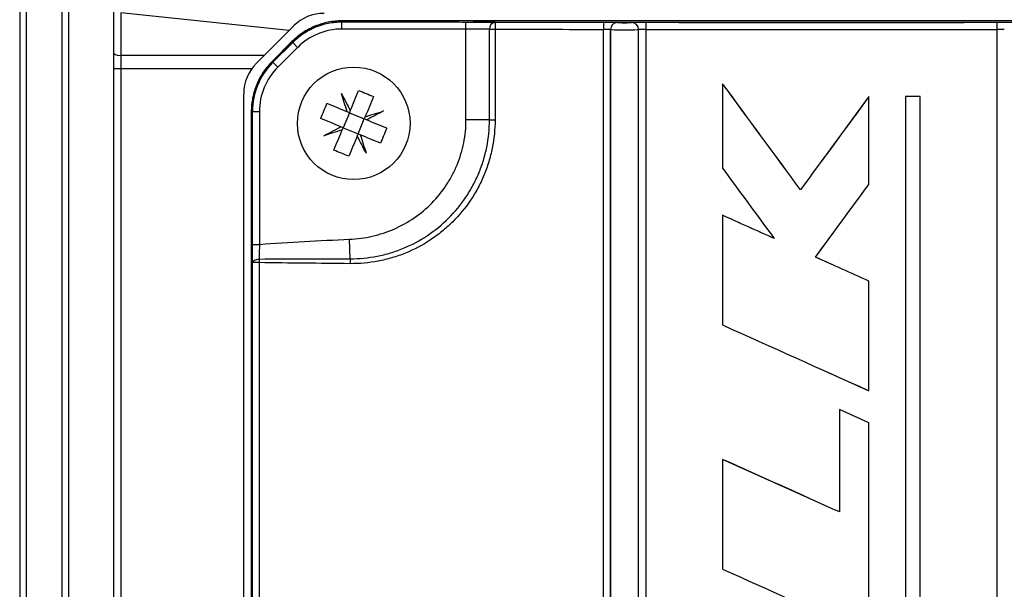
# Model space of a CAD drawing. Header units: millimetres. Extents: x -850 to -69, y -238 to 499.
# Tile 33 of 53: x -531 to -461, y 373 to 413. Entities that reach past the tile are written whole.
import ezdxf

# ---------------------------------------------------------------- set-up
doc = ezdxf.new("R2010")
doc.units = ezdxf.units.MM

msp = doc.modelspace()

# ---------------------------------------------------------------- linework, layer by layer
at = {"color": 7, "linetype": 'Continuous', "lineweight": 25}
for p, q in [((-531.234, 438.049), (-531.234, 338.716)), ((-530.747, 338.716), (-530.747, 438.049)), ((-528.234, 438.049), (-528.234, 338.716)), ((-527.747, 338.716), (-527.747, 438.049)), ((-524.534, 410.981), (-524.534, 414)), ((-524.047, 413.879), (-524.047, 410.86)), ((-512.078, 412.625), (-524.047, 413.879)), ((-440.149, 413.309), (-508.321, 413.309)), ((-508.321, 413.23), (-508.321, 413.236)), ((-508.321, 412.73), (-508.321, 413.23)), ((-508.321, 413.23), (-500.453, 413.23)), ((-499.505, 412.73), (-499.505, 413.228)), ((-488.736, 413.19), (-488.735, 413.189)), ((-514.405, 410.298), (-511.759, 412.944)), ((-499.505, 412.73), (-508.321, 412.73)), ((-499.505, 406.274), (-499.505, 412.73)), ((-497.839, 412.71), (-497.439, 412.71)), ((-497.839, 406.274), (-497.839, 412.71)), ((-497.439, 412.71), (-497.439, 406.274)), ((-489.724, 332.841), (-489.724, 412.707)), ((-489.235, 412.689), (-489.236, 412.69)), ((-489.236, 412.69), (-489.236, 332.858)), ((-489.235, 332.859), (-489.235, 412.689)), ((-487.235, 332.859), (-487.235, 412.689)), ((-486.726, 412.706), (-486.726, 332.842)), ((-461.743, 332.842), (-461.743, 412.706)), ((-511.881, 411.834), (-513.295, 410.42)), ((-513.239, 410.364), (-511.825, 411.778)), ((-511.825, 411.778), (-511.832, 411.785)), ((-511.472, 411.425), (-511.825, 411.778)), ((-524.534, 409.89), (-524.534, 410.981)), ((-511.472, 411.425), (-512.886, 410.011)), ((-524.047, 410.86), (-513.843, 410.86)), ((-513.239, 410.364), (-513.247, 410.371)), ((-513.239, 410.364), (-512.886, 410.011)), ((-524.047, 409.89), (-524.534, 409.89)), ((-524.534, 366.875), (-524.534, 409.89)), ((-524.047, 409.89), (-524.047, 366.875)), ((-514.748, 409.89), (-524.047, 409.89)), ((-481.271, 408.843), (-481.271, 402.839)), ((-481.261, 408.843), (-481.271, 408.843)), ((-515.305, 337.42), (-515.305, 408.127)), ((-470.866, 407.921), (-474.303, 403.24)), ((-470.866, 407.921), (-470.861, 407.921)), ((-470.861, 401.684), (-470.861, 407.921)), ((-468.267, 407.921), (-468.259, 407.921)), ((-468.267, 407.921), (-468.267, 368.94)), ((-468.259, 407.921), (-468.259, 368.94)), ((-467.218, 407.921), (-468.259, 407.921)), ((-467.218, 368.94), (-467.218, 407.921)), ((-514.77, 406.859), (-514.77, 338.688)), ((-514.691, 406.859), (-514.703, 406.859)), ((-514.703, 338.688), (-514.703, 406.859)), ((-514.691, 397.417), (-514.691, 406.859)), ((-514.691, 406.859), (-514.191, 406.859)), ((-514.191, 406.859), (-514.191, 397.417)), ((-507.796, 406.775), (-508.236, 405.713)), ((-507.796, 406.775), (-507.952, 406.84)), ((-507.731, 406.931), (-507.796, 406.775)), ((-507.796, 406.775), (-506.733, 406.335)), ((-507.174, 405.272), (-506.733, 406.335)), ((-506.733, 406.335), (-506.669, 406.491)), ((-506.577, 406.27), (-506.733, 406.335)), ((-497.839, 406.274), (-499.505, 406.274)), ((-497.839, 406.274), (-497.439, 406.274)), ((-508.236, 405.713), (-508.392, 405.778)), ((-508.236, 405.713), (-508.301, 405.557)), ((-508.236, 405.713), (-507.174, 405.272)), ((-507.239, 405.116), (-507.174, 405.272)), ((-507.018, 405.207), (-507.174, 405.272)), ((-474.303, 403.24), (-474.303, 403.24)), ((-481.271, 399.487), (-481.271, 391.691)), ((-481.261, 399.487), (-481.271, 399.487)), ((-507.74, 396.393), (-507.796, 397.78)), ((-474.66, 396.517), (-473.499, 398.098)), ((-514.691, 397.417), (-514.191, 397.417)), ((-473.499, 395.994), (-474.66, 396.517)), ((-514.213, 396.12), (-514.685, 396.12)), ((-514.685, 349.427), (-514.685, 396.12)), ((-514.213, 396.12), (-514.213, 349.427)), ((-470.861, 387.013), (-470.861, 394.809)), ((-474.073, 388.456), (-470.866, 387.013)), ((-470.866, 387.013), (-470.861, 387.013)), ((-472.945, 385.669), (-472.945, 378.392)), ((-472.945, 385.669), (-472.943, 385.669)), ((-472.943, 385.669), (-472.943, 378.392)), ((-470.861, 369.66), (-470.861, 384.733)), ((-481.271, 382.134), (-481.271, 374.338)), ((-481.261, 382.134), (-481.271, 382.134)), ((-474.565, 379.121), (-481.261, 382.134))]:
    msp.add_line(p, q, dxfattribs=at)
at = {"color": 7, "linetype": 'Continuous', "lineweight": 25, "flags": 128}
msp.add_lwpolyline([(-514.685, 396.12), (-514.674, 396.169), (-514.647, 396.216), (-514.602, 396.259), (-514.543, 396.298), (-514.471, 396.33), (-514.389, 396.354), (-514.299, 396.371), (-514.206, 396.378)], dxfattribs=at)
at = {"color": 7, "linetype": 'Continuous', "lineweight": 25}
msp.add_circle((-507.485, 406.024), 4, dxfattribs=at)
for centre, radius, start, end in [((-509.588, 410.774), 3.07, 90, 135), ((-508.321, 408.274), 4.956, 90, 135), ((-497.371, 412.744), 0.469, 96.32717, 184.08508), ((-493.493, 412.83), 3.948, 174.47235, 181.73705), ((-483.824, 412.827), 5.902, 176.30663, 181.16252), ((-488.735, 412.689), 0.5, 90.02044, 179.97956), ((-488.734, 412.688), 0.5, 90.02044, 179.97956), ((-487.735, 412.688), 0.5, 0.02136, 89.97715), ((-479.413, 412.825), 7.314, 177.02077, 180.93817), ((-469.057, 412.825), 7.314, 359.06183, 2.97923), ((-508.321, 408.274), 4.456, 90, 135), ((-524.159, 411.45), 0.6, 231.2963, 280.75469), ((-512.235, 408.127), 3.07, 135, 180), ((-509.735, 406.859), 4.956, 135, 180), ((-509.735, 406.859), 4.456, 135, 180), ((-506.534, 396.022), 7.68, 177.34172, 179.26592), ((-499.783, 395.991), 7.967, 177.10265, 179.59631)]:
    msp.add_arc(centre, radius, start, end, dxfattribs=at)
for centre, major_axis, ratio, start_param, end_param in [((-474.235, 425.437), (699.836, 0), 0.017455, 4.663664, 4.674917), ((-499.505, 413.186), (2.5, 0), 0.017455, 0.58654, 1.364043), ((-474.235, 425.437), (699.836, 0), 0.017455, 4.677006, 4.747772), ((-474.235, 425.437), (700.836, 0), 0.017455, 4.679297, 4.690301), ((-489.736, 413.189), (1, 0), 0.017455, 0.017453, 1.548708), ((-488.235, 413.189), (0.5, 0), 0.017455, 3.159046, 6.264305), ((-486.735, 413.188), (1, 0), 0.017455, 1.552985, 3.122712), ((-474.235, 425.437), (700.836, 0), 0.017455, 4.694577, 4.730201), ((-461.734, 413.188), (1, 0), 0.017455, 0.01888, 1.588608), ((-499.505, 412.686), (2, 0), 0.021819, 0.58654, 1.570796), ((-474.235, 424.937), (701.336, 0), 0.017443, 4.679297, 4.690301), ((-489.736, 412.689), (0.5, 0), 0.03491, 0.017453, 1.548708), ((-488.235, 412.689), (1, 0), 0.008728, 3.159046, 6.264305), ((-486.735, 412.688), (0.5, 0), 0.03491, 1.552985, 3.122712), ((-474.235, 424.937), (701.336, 0), 0.017443, 4.694577, 4.730201), ((-461.734, 412.688), (0.5, 0), 0.03491, 0.01888, 1.588608), ((-474.235, 466.632), (699.783, 699.996), 0.012341, 4.644272, 4.646297), ((-524.034, 409.89), (0, 4), 0.003272, 1.325818, 1.570796)]:
    msp.add_ellipse(centre, major_axis=major_axis, ratio=ratio, start_param=start_param, end_param=end_param, dxfattribs=at)
for points, knots in [([(-508.321, 413.309), (-508.653, 413.309), (-508.98, 413.276), (-509.462, 413.18), (-509.621, 413.141), (-509.937, 413.045), (-510.094, 412.989), (-510.551, 412.8), (-510.84, 412.645), (-511.387, 412.281), (-511.646, 412.069), (-511.881, 411.834)], [0, 0, 0, 0, 0.25, 0.25, 0.375, 0.375, 0.5, 0.5, 0.75, 0.75, 1, 1, 1, 1]), ([(-511.832, 411.785), (-511.6, 412.016), (-511.349, 412.221), (-510.946, 412.49), (-510.807, 412.574), (-510.52, 412.727), (-510.371, 412.797), (-509.921, 412.983), (-509.612, 413.077), (-508.976, 413.204), (-508.648, 413.236), (-508.321, 413.236)], [0, 0, 0, 0, 0.25, 0.25, 0.375, 0.375, 0.5, 0.5, 0.75, 0.75, 1, 1, 1, 1]), ([(-513.295, 410.42), (-513.53, 410.185), (-513.738, 409.931), (-514.011, 409.522), (-514.096, 409.382), (-514.251, 409.09), (-514.323, 408.94), (-514.512, 408.483), (-514.607, 408.169), (-514.736, 407.525), (-514.77, 407.192), (-514.77, 406.859)], [0, 0, 0, 0, 0.25, 0.25, 0.375, 0.375, 0.5, 0.5, 0.75, 0.75, 1, 1, 1, 1]), ([(-514.703, 406.859), (-514.703, 407.187), (-514.671, 407.51), (-514.576, 407.986), (-514.537, 408.143), (-514.442, 408.455), (-514.387, 408.61), (-514.2, 409.06), (-514.048, 409.345), (-513.687, 409.885), (-513.479, 410.14), (-513.247, 410.371)], [0, 0, 0, 0, 0.25, 0.25, 0.375, 0.375, 0.5, 0.5, 0.75, 0.75, 1, 1, 1, 1]), ([(-507.796, 397.78), (-507.245, 397.802), (-506.696, 397.876), (-505.633, 398.121), (-505.118, 398.291), (-504.119, 398.729), (-503.634, 398.999), (-502.736, 399.617), (-502.319, 399.967), (-501.547, 400.751), (-501.203, 401.177), (-500.754, 401.856), (-500.615, 402.09), (-500.359, 402.573), (-500.241, 402.823), (-499.929, 403.584), (-499.772, 404.104), (-499.56, 405.172), (-499.505, 405.723), (-499.505, 406.274)], [0, 0, 0, 0, 0.125, 0.125, 0.25, 0.25, 0.375, 0.375, 0.5, 0.5, 0.625, 0.625, 0.6875, 0.6875, 0.75, 0.75, 0.875, 0.875, 1, 1, 1, 1]), ([(-497.439, 406.274), (-497.439, 405.594), (-497.506, 404.923), (-497.706, 403.928), (-497.789, 403.598), (-497.987, 402.954), (-498.214, 402.323), (-498.502, 401.718), (-498.821, 401.126), (-498.997, 400.835), (-499.564, 399.994), (-499.991, 399.478), (-500.705, 398.77), (-500.956, 398.545), (-501.481, 398.118), (-501.755, 397.918), (-502.596, 397.363), (-503.188, 397.051), (-504.123, 396.671), (-504.445, 396.558), (-505.092, 396.367), (-505.418, 396.289), (-506.404, 396.101), (-507.072, 396.04), (-507.75, 396.047)], [0, 0, 0, 0, 0.125, 0.125, 0.1875, 0.1875, 0.25, 0.3125, 0.3125, 0.375, 0.375, 0.5, 0.5, 0.5625, 0.5625, 0.625, 0.625, 0.75, 0.75, 0.8125, 0.8125, 0.875, 0.875, 1, 1, 1, 1]), ([(-507.74, 396.393), (-507.087, 396.393), (-506.445, 396.456), (-505.498, 396.643), (-505.184, 396.72), (-504.563, 396.907), (-504.254, 397.017), (-503.356, 397.388), (-502.787, 397.69), (-501.712, 398.406), (-501.202, 398.822), (-500.288, 399.733), (-499.878, 400.23), (-499.334, 401.039), (-499.165, 401.32), (-498.859, 401.891), (-498.583, 402.473), (-498.364, 403.08), (-498.175, 403.698), (-498.095, 404.015), (-497.903, 404.974), (-497.839, 405.62), (-497.839, 406.274)], [0, 0, 0, 0, 0.125, 0.125, 0.1875, 0.1875, 0.25, 0.25, 0.375, 0.375, 0.5, 0.5, 0.625, 0.625, 0.6875, 0.6875, 0.75, 0.8125, 0.8125, 0.875, 0.875, 1, 1, 1, 1]), ([(-514.191, 397.417), (-513.127, 397.502), (-512.061, 397.57), (-509.929, 397.688), (-508.863, 397.737), (-507.796, 397.78)], [0, 0, 0, 0, 0.5, 0.5, 1, 1, 1, 1]), ([(-514.685, 396.12), (-514.687, 396.316), (-514.688, 396.523), (-514.69, 396.96), (-514.691, 397.188), (-514.691, 397.417)], [0, 0, 0, 0, 0.5, 0.5, 1, 1, 1, 1]), ([(-514.191, 397.417), (-514.195, 397.234), (-514.198, 397.055), (-514.203, 396.705), (-514.204, 396.535), (-514.206, 396.378)], [0, 0, 0, 0, 0.5, 0.5, 1, 1, 1, 1])]:
    msp.add_open_spline(points, degree=3, knots=knots, dxfattribs=at)
for points in [[(-500.453, 413.23), (-500.137, 413.23), (-499.821, 413.229), (-499.505, 413.228)], [(-499.505, 413.228), (-499.334, 413.228), (-499.163, 413.229), (-498.992, 413.229)], [(-475.727, 401.303), (-477.575, 403.816), (-479.423, 406.329), (-481.271, 408.843)], [(-475.725, 401.303), (-477.57, 403.816), (-479.416, 406.329), (-481.261, 408.843)], [(-508.364, 408.149), (-508.157, 407.75), (-507.946, 407.345), (-507.731, 406.931)], [(-507.952, 406.84), (-508.092, 407.284), (-508.229, 407.72), (-508.364, 408.149)], [(-507.731, 406.931), (-507.528, 407.42), (-507.33, 407.899), (-507.135, 408.369)], [(-507.135, 408.369), (-506.781, 408.222), (-506.427, 408.075), (-506.073, 407.928)], [(-509.83, 406.374), (-509.683, 406.728), (-509.536, 407.082), (-509.389, 407.436)], [(-507.952, 406.84), (-508.44, 407.042), (-508.919, 407.241), (-509.389, 407.436)], [(-506.073, 407.928), (-506.267, 407.458), (-506.466, 406.979), (-506.669, 406.491)], [(-470.861, 407.921), (-472.483, 405.715), (-474.105, 403.509), (-475.727, 401.303)], [(-506.669, 406.491), (-506.224, 406.631), (-505.788, 406.768), (-505.359, 406.903)], [(-505.359, 406.903), (-505.758, 406.696), (-506.164, 406.485), (-506.577, 406.27)], [(-508.392, 405.778), (-508.881, 405.98), (-509.36, 406.179), (-509.83, 406.374)], [(-505.14, 405.674), (-505.61, 405.869), (-506.089, 406.067), (-506.577, 406.27)], [(-509.61, 405.144), (-509.211, 405.352), (-508.806, 405.563), (-508.392, 405.778)], [(-508.301, 405.557), (-508.745, 405.417), (-509.182, 405.279), (-509.61, 405.144)], [(-508.897, 404.119), (-508.702, 404.589), (-508.503, 405.068), (-508.301, 405.557)], [(-505.14, 405.674), (-505.287, 405.32), (-505.434, 404.966), (-505.58, 404.612)], [(-507.239, 405.116), (-507.441, 404.628), (-507.64, 404.149), (-507.835, 403.679)], [(-506.605, 403.898), (-506.813, 404.297), (-507.024, 404.703), (-507.239, 405.116)], [(-507.018, 405.207), (-506.878, 404.763), (-506.74, 404.327), (-506.605, 403.898)], [(-505.58, 404.612), (-506.05, 404.806), (-506.529, 405.005), (-507.018, 405.207)], [(-507.835, 403.679), (-508.189, 403.826), (-508.543, 403.973), (-508.897, 404.119)], [(-481.271, 402.839), (-480.044, 401.17), (-478.817, 399.502), (-477.59, 397.833)], [(-474.661, 396.517), (-473.394, 398.239), (-472.128, 399.962), (-470.861, 401.684)], [(-477.59, 397.833), (-478.817, 398.384), (-480.044, 398.936), (-481.271, 399.487)], [(-477.586, 397.833), (-478.811, 398.384), (-480.036, 398.936), (-481.261, 399.487)], [(-514.206, 396.378), (-512.051, 396.389), (-509.896, 396.393), (-507.74, 396.393)], [(-470.861, 394.809), (-472.128, 395.378), (-473.394, 395.948), (-474.661, 396.517)], [(-507.75, 396.047), (-509.905, 396.067), (-512.059, 396.09), (-514.213, 396.12)], [(-481.271, 391.691), (-477.801, 390.132), (-474.331, 388.572), (-470.861, 387.013)], [(-470.861, 384.733), (-471.555, 385.045), (-472.249, 385.357), (-472.943, 385.669)], [(-472.943, 378.392), (-475.719, 379.64), (-478.495, 380.887), (-481.271, 382.134)], [(-481.271, 374.338), (-477.801, 372.779), (-474.331, 371.22), (-470.861, 369.66)]]:
    msp.add_open_spline(points, degree=3, dxfattribs=at)

doc.saveas('drawing.dxf')
